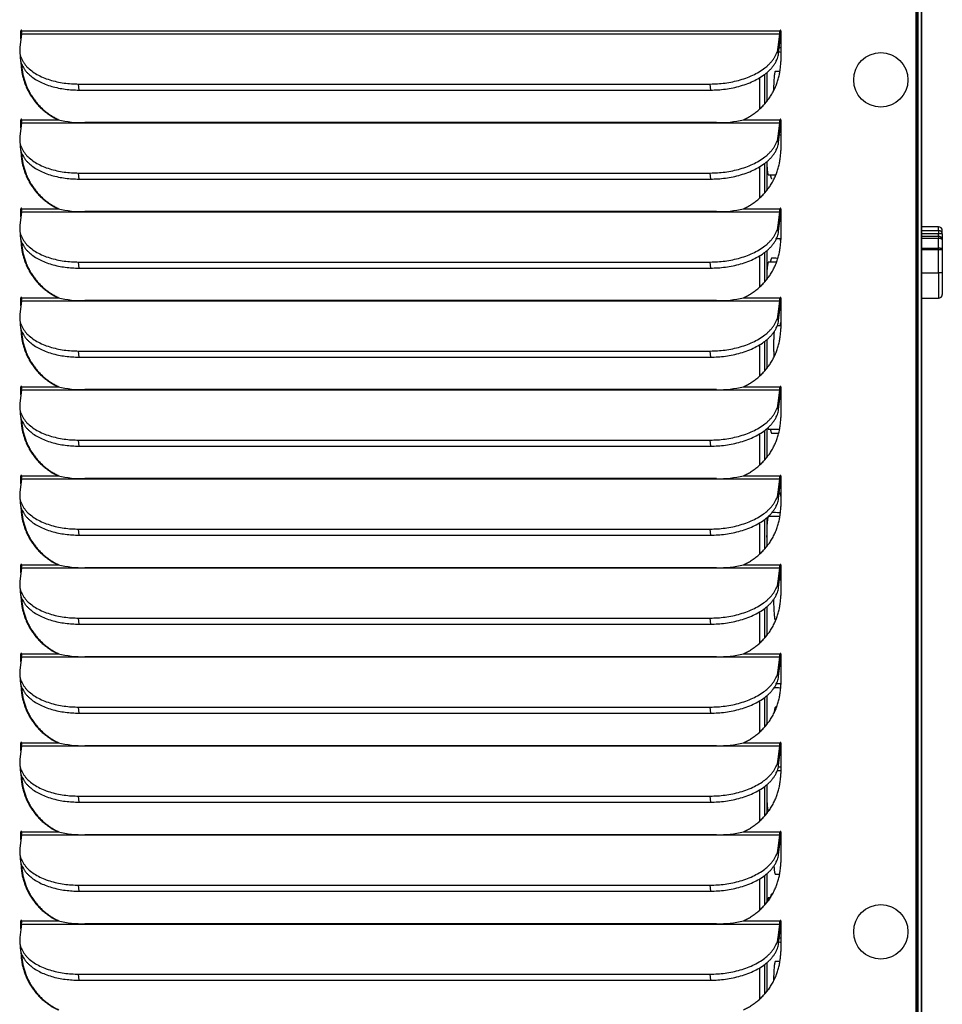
# Model space of a CAD drawing. Header units: inches. Extents: x -1 to 108, y 3 to 86.
# Tile 13 of 17: x 51 to 58, y 54 to 62. Entities that reach past the tile are written whole.
import ezdxf

# ---------------------------------------------------------------- set-up
doc = ezdxf.new("R2010")
doc.units = ezdxf.units.IN
doc.header["$LTSCALE"] = 12
doc.header["$MEASUREMENT"] = 0

msp = doc.modelspace()

# ---------------------------------------------------------------- linework, layer by layer
for p, q in [((57.941, 40.3213), (57.941, 75.7492)), ((57.946, 40.3213), (57.946, 75.7492)), ((57.9548, 40.9723), (57.9548, 75.5853)), ((57.9809, 75.5853), (57.9809, 41.0023)), ((57.9461, 40.9723), (57.9461, 75.374)), ((57.9511, 40.9723), (57.9511, 75.374)), ((57.981, 40.3213), (57.981, 72.9083)), ((50.9027, 61.7617), (50.8894, 61.6545)), ((50.9029, 61.7871), (50.8979, 61.7871)), ((50.8979, 61.7229), (50.8979, 61.7871)), ((50.9027, 61.7617), (56.8679, 61.7617)), ((50.9029, 61.7637), (50.9029, 61.7871)), ((50.9039, 61.7871), (56.8691, 61.7871)), ((56.8546, 61.6545), (56.8679, 61.7617)), ((56.8741, 61.7871), (56.8691, 61.7871)), ((56.875, 61.7871), (56.875, 61.5461)), ((56.8575, 61.607), (56.8546, 61.6545)), ((56.8575, 61.607), (56.8708, 61.7141)), ((56.8633, 61.6539), (56.875, 61.6539)), ((50.8884, 61.6241), (50.8913, 61.5766)), ((56.7086, 61.4169), (56.7086, 61.1703)), ((56.7478, 61.4432), (56.7478, 61.21)), ((56.7642, 61.4561), (56.7642, 61.2294)), ((56.8688, 61.4664), (56.8322, 61.4664)), ((51.3547, 61.3202), (51.3518, 61.3678)), ((51.3518, 61.3678), (56.3208, 61.3678)), ((56.3237, 61.3202), (56.3208, 61.3678)), ((51.3547, 61.3202), (56.3237, 61.3202)), ((50.9027, 61.0617), (50.8894, 60.9545)), ((50.9029, 61.0871), (50.8979, 61.0871)), ((50.8979, 61.0229), (50.8979, 61.0871)), ((50.9027, 61.0617), (56.8679, 61.0617)), ((50.9029, 61.0637), (50.9029, 61.0871)), ((50.9039, 61.0871), (51.1898, 61.0871)), ((51.1898, 61.0871), (51.1949, 61.0871)), ((56.3701, 61.0641), (51.4011, 61.0641)), ((56.5831, 61.0871), (56.8691, 61.0871)), ((56.8546, 60.9545), (56.8679, 61.0617)), ((56.8741, 61.0871), (56.8691, 61.0871)), ((56.875, 61.0871), (56.875, 60.8461)), ((56.8575, 60.907), (56.8546, 60.9545)), ((56.8575, 60.907), (56.8708, 61.0141)), ((56.875, 60.9664), (56.8649, 60.9664)), ((50.8884, 60.9241), (50.8913, 60.8766)), ((56.7086, 60.7169), (56.7086, 60.4703)), ((56.7478, 60.7432), (56.7478, 60.51)), ((56.7642, 60.7561), (56.7642, 60.5294)), ((51.3547, 60.6202), (51.3518, 60.6678)), ((51.3518, 60.6678), (56.3208, 60.6678)), ((56.3237, 60.6202), (56.3208, 60.6678)), ((56.7778, 60.6539), (56.8373, 60.6539)), ((51.3547, 60.6202), (56.3237, 60.6202)), ((50.9027, 60.3617), (50.8894, 60.2545)), ((50.9029, 60.3871), (50.8979, 60.3871)), ((50.8979, 60.3229), (50.8979, 60.3871)), ((50.9027, 60.3617), (56.8679, 60.3617)), ((50.9029, 60.3637), (50.9029, 60.3871)), ((50.9039, 60.3871), (51.1898, 60.3871)), ((51.1898, 60.3871), (51.1949, 60.3871)), ((56.3701, 60.3641), (51.4011, 60.3641)), ((56.5831, 60.3871), (56.8691, 60.3871)), ((56.8546, 60.2545), (56.8679, 60.3617)), ((56.8741, 60.3871), (56.8691, 60.3871)), ((56.875, 60.3871), (56.875, 60.1461)), ((56.8575, 60.207), (56.8546, 60.2545)), ((56.8575, 60.207), (56.8708, 60.3141)), ((58.1159, 60.2452), (57.9809, 60.2452)), ((58.1159, 60.2146), (58.1159, 60.2452)), ((50.8884, 60.2241), (50.8913, 60.1766)), ((57.9809, 60.2146), (58.1159, 60.2146)), ((58.1159, 60.1885), (57.9809, 60.1885)), ((57.9809, 60.1712), (58.1159, 60.1712)), ((58.1159, 60.2146), (58.1159, 60.1885)), ((58.1159, 60.1712), (58.1159, 60.1885)), ((58.1459, 60.1885), (58.1159, 60.1885)), ((58.1159, 60.1712), (58.1159, 60.1535)), ((58.1459, 60.1885), (58.1459, 60.2152)), ((58.1459, 60.1885), (58.1459, 60.1412)), ((56.8422, 60.1539), (56.875, 60.1539)), ((58.1159, 60.1535), (57.9809, 60.1535)), ((58.1159, 60.077), (58.1159, 60.1535)), ((58.1459, 60.1412), (58.1459, 60.0647)), ((56.7086, 60.0169), (56.7086, 59.7703)), ((56.7478, 60.0432), (56.7478, 59.81)), ((56.7642, 60.0561), (56.7642, 59.8294)), ((57.9809, 60.077), (58.1159, 60.077)), ((58.1159, 60.0647), (57.9809, 60.0647)), ((58.1159, 60.077), (58.1159, 60.0647)), ((58.1159, 59.8822), (58.1159, 60.0647)), ((58.1459, 60.0647), (58.1159, 60.0647)), ((58.1459, 60.0647), (58.1459, 59.8871)), ((51.3547, 59.9202), (51.3518, 59.9678)), ((51.3518, 59.9678), (56.3208, 59.9678)), ((56.3237, 59.9202), (56.3208, 59.9678)), ((56.8422, 59.9664), (56.7778, 59.9664)), ((51.3547, 59.9202), (56.3237, 59.9202)), ((57.9809, 59.8822), (58.1159, 59.8822)), ((58.1159, 59.8822), (58.1159, 59.6832)), ((58.1459, 59.8871), (58.1459, 59.7132)), ((50.9027, 59.6617), (50.8894, 59.5545)), ((50.9029, 59.6871), (50.8979, 59.6871)), ((50.8979, 59.6229), (50.8979, 59.6871)), ((50.9027, 59.6617), (56.8679, 59.6617)), ((50.9029, 59.6637), (50.9029, 59.6871)), ((50.9039, 59.6871), (51.1898, 59.6871)), ((51.1898, 59.6871), (51.1949, 59.6871)), ((56.3701, 59.6641), (51.4011, 59.6641)), ((56.5831, 59.6871), (56.8691, 59.6871)), ((56.8546, 59.5545), (56.8679, 59.6617)), ((56.8741, 59.6871), (56.8691, 59.6871)), ((56.8736, 59.6539), (56.875, 59.6539)), ((56.875, 59.6871), (56.875, 59.4461)), ((57.9809, 59.6832), (58.1159, 59.6832)), ((56.8575, 59.507), (56.8546, 59.5545)), ((56.8575, 59.507), (56.8708, 59.6141)), ((50.8884, 59.5241), (50.8913, 59.4766)), ((56.875, 59.4664), (56.8474, 59.4664)), ((56.7086, 59.3169), (56.7086, 59.0703)), ((56.7478, 59.3432), (56.7478, 59.11)), ((56.7642, 59.3561), (56.7642, 59.1294)), ((51.3547, 59.2202), (51.3518, 59.2678)), ((51.3518, 59.2678), (56.3208, 59.2678)), ((56.3237, 59.2202), (56.3208, 59.2678)), ((51.3547, 59.2202), (56.3237, 59.2202)), ((50.9027, 58.9617), (50.8894, 58.8545)), ((50.9029, 58.9871), (50.8979, 58.9871)), ((50.8979, 58.9229), (50.8979, 58.9871)), ((50.9027, 58.9617), (56.8679, 58.9617)), ((50.9029, 58.9637), (50.9029, 58.9871)), ((50.9039, 58.9871), (51.1898, 58.9871)), ((51.1898, 58.9871), (51.1949, 58.9871)), ((56.3701, 58.9641), (51.4011, 58.9641)), ((56.5831, 58.9871), (56.8691, 58.9871)), ((56.8546, 58.8545), (56.8679, 58.9617)), ((56.8741, 58.9871), (56.8691, 58.9871)), ((56.875, 58.9664), (56.8739, 58.9664)), ((56.875, 58.9871), (56.875, 58.7461)), ((56.8575, 58.807), (56.8546, 58.8545)), ((56.8575, 58.807), (56.8708, 58.9141)), ((50.8884, 58.8241), (50.8913, 58.7766)), ((56.7478, 58.6432), (56.7478, 58.41)), ((56.7642, 58.6561), (56.7642, 58.4294)), ((56.7778, 58.6539), (56.8666, 58.6539)), ((51.3547, 58.5202), (51.3518, 58.5678)), ((51.3518, 58.5678), (56.3208, 58.5678)), ((56.3237, 58.5202), (56.3208, 58.5678)), ((56.7086, 58.6169), (56.7086, 58.3703)), ((51.3547, 58.5202), (56.3237, 58.5202)), ((50.9027, 58.2617), (50.8894, 58.1545)), ((50.9029, 58.2871), (50.8979, 58.2871)), ((50.8979, 58.2229), (50.8979, 58.2871)), ((50.9027, 58.2617), (56.8679, 58.2617)), ((50.9029, 58.2637), (50.9029, 58.2871)), ((50.9039, 58.2871), (51.1898, 58.2871)), ((51.1898, 58.2871), (51.1949, 58.2871)), ((56.3701, 58.2641), (51.4011, 58.2641)), ((56.5831, 58.2871), (56.8691, 58.2871)), ((56.8546, 58.1545), (56.8679, 58.2617)), ((56.8741, 58.2871), (56.8691, 58.2871)), ((56.875, 58.2871), (56.875, 58.0461)), ((56.8575, 58.107), (56.8546, 58.1545)), ((56.8575, 58.107), (56.8708, 58.2141)), ((56.8633, 58.1539), (56.875, 58.1539)), ((50.8884, 58.1241), (50.8913, 58.0766)), ((56.7478, 57.9432), (56.7478, 57.71)), ((56.7642, 57.9561), (56.7642, 57.7294)), ((56.8688, 57.9664), (56.7778, 57.9664)), ((51.3547, 57.8202), (51.3518, 57.8678)), ((51.3518, 57.8678), (56.3208, 57.8678)), ((56.3237, 57.8202), (56.3208, 57.8678)), ((56.7086, 57.9169), (56.7086, 57.6703)), ((51.3547, 57.8202), (56.3237, 57.8202)), ((50.9027, 57.5617), (50.8894, 57.4545)), ((50.9029, 57.5871), (50.8979, 57.5871)), ((50.8979, 57.5229), (50.8979, 57.5871)), ((50.9027, 57.5617), (56.8679, 57.5617)), ((50.9029, 57.5637), (50.9029, 57.5871)), ((50.9039, 57.5871), (51.1898, 57.5871)), ((51.1898, 57.5871), (51.1949, 57.5871)), ((56.3701, 57.5641), (51.4011, 57.5641)), ((56.5831, 57.5871), (56.8691, 57.5871)), ((56.8546, 57.4545), (56.8679, 57.5617)), ((56.8741, 57.5871), (56.8691, 57.5871)), ((56.875, 57.5871), (56.875, 57.3461)), ((56.8575, 57.407), (56.8708, 57.5141)), ((56.875, 57.4664), (56.8649, 57.4664)), ((50.8884, 57.4241), (50.8913, 57.3766)), ((56.8575, 57.407), (56.8546, 57.4545)), ((56.7478, 57.2432), (56.7478, 57.01)), ((56.7642, 57.2561), (56.7642, 57.0294)), ((51.3547, 57.1202), (51.3518, 57.1678)), ((51.3518, 57.1678), (56.3208, 57.1678)), ((56.3237, 57.1202), (56.3208, 57.1678)), ((56.7086, 57.2169), (56.7086, 56.9703)), ((56.8322, 57.1539), (56.8373, 57.1539)), ((51.3547, 57.1202), (56.3237, 57.1202)), ((50.9027, 56.8617), (50.8894, 56.7545)), ((50.9029, 56.8871), (50.8979, 56.8871)), ((50.8979, 56.8229), (50.8979, 56.8871)), ((50.9027, 56.8617), (56.8679, 56.8617)), ((50.9029, 56.8637), (50.9029, 56.8871)), ((50.9039, 56.8871), (51.1898, 56.8871)), ((51.1898, 56.8871), (51.1949, 56.8871)), ((56.3701, 56.8641), (51.4011, 56.8641)), ((56.5831, 56.8871), (56.8691, 56.8871)), ((56.8546, 56.7545), (56.8679, 56.8617)), ((56.8741, 56.8871), (56.8691, 56.8871)), ((56.875, 56.8871), (56.875, 56.6461)), ((56.8575, 56.707), (56.8708, 56.8141)), ((50.8884, 56.7241), (50.8913, 56.6766)), ((56.8575, 56.707), (56.8546, 56.7545)), ((56.8422, 56.6539), (56.875, 56.6539)), ((56.7478, 56.5432), (56.7478, 56.31)), ((56.7642, 56.5561), (56.7642, 56.3294)), ((51.3547, 56.4202), (51.3518, 56.4678)), ((51.3518, 56.4678), (56.3208, 56.4678)), ((56.3237, 56.4202), (56.3208, 56.4678)), ((56.7086, 56.5169), (56.7086, 56.2703)), ((56.8422, 56.4664), (56.8322, 56.4664)), ((51.3547, 56.4202), (56.3237, 56.4202)), ((50.9027, 56.1617), (50.8894, 56.0545)), ((50.9029, 56.1871), (50.8979, 56.1871)), ((50.8979, 56.1229), (50.8979, 56.1871)), ((50.9027, 56.1617), (56.8679, 56.1617)), ((50.9029, 56.1637), (50.9029, 56.1871)), ((50.9039, 56.1871), (51.1898, 56.1871)), ((51.1898, 56.1871), (51.1949, 56.1871)), ((56.3701, 56.1641), (51.4011, 56.1641)), ((56.5831, 56.1871), (56.8691, 56.1871)), ((56.8546, 56.0545), (56.8679, 56.1617)), ((56.8741, 56.1871), (56.8691, 56.1871)), ((56.8736, 56.1539), (56.875, 56.1539)), ((56.875, 56.1871), (56.875, 55.9461)), ((56.8575, 56.007), (56.8708, 56.1141)), ((50.8884, 56.0241), (50.8913, 55.9766)), ((56.8575, 56.007), (56.8546, 56.0545)), ((56.875, 55.9664), (56.8474, 55.9664)), ((56.7478, 55.8432), (56.7478, 55.61)), ((56.7642, 55.8561), (56.7642, 55.6294)), ((51.3547, 55.7202), (51.3518, 55.7678)), ((51.3518, 55.7678), (56.3208, 55.7678)), ((56.3237, 55.7202), (56.3208, 55.7678)), ((56.7086, 55.8169), (56.7086, 55.5703)), ((51.3547, 55.7202), (56.3237, 55.7202)), ((56.7778, 55.6539), (56.7825, 55.6539)), ((50.9027, 55.4617), (50.8894, 55.3545)), ((50.9029, 55.4871), (50.8979, 55.4871)), ((50.8979, 55.4229), (50.8979, 55.4871)), ((50.9027, 55.4617), (56.8679, 55.4617)), ((50.9029, 55.4637), (50.9029, 55.4871)), ((50.9039, 55.4871), (51.1898, 55.4871)), ((51.1898, 55.4871), (51.1949, 55.4871)), ((56.3701, 55.4641), (51.4011, 55.4641)), ((56.5831, 55.4871), (56.8691, 55.4871)), ((56.8546, 55.3545), (56.8679, 55.4617)), ((56.8741, 55.4871), (56.8691, 55.4871)), ((56.875, 55.4664), (56.8739, 55.4664)), ((56.875, 55.4871), (56.875, 55.2461)), ((56.8575, 55.307), (56.8708, 55.4141)), ((50.8884, 55.3241), (50.8913, 55.2766)), ((56.8575, 55.307), (56.8546, 55.3545)), ((56.7478, 55.1432), (56.7478, 54.91)), ((56.7642, 55.1561), (56.7642, 54.9294)), ((56.8322, 55.1539), (56.8666, 55.1539)), ((51.3547, 55.0202), (51.3518, 55.0678)), ((51.3518, 55.0678), (56.3208, 55.0678)), ((56.3237, 55.0202), (56.3208, 55.0678)), ((56.7086, 55.1169), (56.7086, 54.8703)), ((51.3547, 55.0202), (56.3237, 55.0202)), ((56.7911, 54.9664), (56.7778, 54.9664)), ((50.9027, 54.7617), (50.8894, 54.6545)), ((50.9029, 54.7871), (50.8979, 54.7871)), ((50.8979, 54.7229), (50.8979, 54.7871)), ((50.9027, 54.7617), (56.8679, 54.7617)), ((50.9029, 54.7637), (50.9029, 54.7871)), ((50.9039, 54.7871), (51.1898, 54.7871)), ((51.1898, 54.7871), (51.1949, 54.7871)), ((56.3701, 54.7641), (51.4011, 54.7641)), ((56.5831, 54.7871), (56.8691, 54.7871)), ((56.8546, 54.6545), (56.8679, 54.7617)), ((56.8741, 54.7871), (56.8691, 54.7871)), ((56.875, 54.7871), (56.875, 54.5461)), ((56.8575, 54.607), (56.8708, 54.7141)), ((50.8884, 54.6241), (50.8913, 54.5766)), ((56.8575, 54.607), (56.8546, 54.6545)), ((56.8633, 54.6539), (56.875, 54.6539)), ((56.7478, 54.4432), (56.7478, 54.21)), ((56.7642, 54.4561), (56.7642, 54.2294)), ((56.8688, 54.4664), (56.8322, 54.4664)), ((51.3547, 54.3202), (51.3518, 54.3678)), ((51.3518, 54.3678), (56.3208, 54.3678)), ((56.3237, 54.3202), (56.3208, 54.3678)), ((56.7086, 54.4169), (56.7086, 54.1703)), ((51.3547, 54.3202), (56.3237, 54.3202))]:
    msp.add_line(p, q)
for centre, radius, start, end in [((51.3837, 61.8901), 0.8261, 256.42163, 271.20156), ((56.3887, 61.8933), 0.8294, 268.71593, 283.55923), ((51.3837, 61.1901), 0.8261, 256.42163, 271.20156), ((56.3887, 61.1933), 0.8294, 268.71593, 283.55923), ((58.1159, 60.2152), 0.03, 0, 90), ((58.1159, 60.1412), 0.03, 0, 90), ((58.1159, 59.7132), 0.03, 270, 0), ((51.3837, 60.4901), 0.8261, 256.42163, 271.20156), ((56.3887, 60.4933), 0.8294, 268.71593, 283.55923), ((51.3837, 59.7901), 0.8261, 256.42163, 271.20156), ((56.3887, 59.7933), 0.8294, 268.71593, 283.55923), ((51.3837, 59.0901), 0.8261, 256.42163, 271.20156), ((56.3887, 59.0933), 0.8294, 268.71593, 283.55923), ((51.3837, 58.3901), 0.8261, 256.42163, 271.20156), ((56.3887, 58.3933), 0.8294, 268.71593, 283.55923), ((51.3837, 57.6901), 0.8261, 256.42163, 271.20156), ((56.3887, 57.6933), 0.8294, 268.71593, 283.55923), ((51.3837, 56.9901), 0.8261, 256.42163, 271.20156), ((56.3887, 56.9933), 0.8294, 268.71593, 283.55923), ((51.3837, 56.2901), 0.8261, 256.42163, 271.20156), ((56.3887, 56.2933), 0.8294, 268.71593, 283.55923), ((51.3837, 55.5901), 0.8261, 256.42163, 271.20156), ((56.3887, 55.5933), 0.8294, 268.71593, 283.55923)]:
    msp.add_arc(centre, radius, start, end)
for centre, major_axis in [((57.6621, 61.4005), (0, 0.2142)), ((57.6621, 54.7005), (0, -0.2142))]:
    msp.add_ellipse(centre, major_axis=major_axis, ratio=0.996195)
for points, weights in [([(50.9039, 61.7871), (50.9039, 61.7901), (50.9009, 61.7901), (50.8979, 61.7901), (50.8979, 61.7871)], [1, 0.70710678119, 1, 0.707106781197, 1]), ([(56.875, 61.7871), (56.875, 61.7901), (56.8721, 61.7901), (56.8691, 61.7901), (56.8691, 61.7871)], [1, 0.707106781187, 1, 0.707106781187, 1]), ([(50.9039, 61.0871), (50.9039, 61.0901), (50.9009, 61.0901), (50.8979, 61.0901), (50.8979, 61.0871)], [1, 0.707106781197, 1, 0.70710678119, 1]), ([(56.875, 61.0871), (56.875, 61.0901), (56.8721, 61.0901), (56.8691, 61.0901), (56.8691, 61.0871)], [1, 0.707106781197, 1, 0.70710678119, 1]), ([(50.9039, 60.3871), (50.9039, 60.3901), (50.9009, 60.3901), (50.8979, 60.3901), (50.8979, 60.3871)], [1, 0.707106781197, 1, 0.70710678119, 1]), ([(56.875, 60.3871), (56.875, 60.3901), (56.8721, 60.3901), (56.8691, 60.3901), (56.8691, 60.3871)], [1, 0.707106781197, 1, 0.707106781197, 1]), ([(50.9039, 59.6871), (50.9039, 59.6901), (50.9009, 59.6901), (50.8979, 59.6901), (50.8979, 59.6871)], [1, 0.707106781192, 1, 0.707106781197, 1]), ([(56.875, 59.6871), (56.875, 59.6901), (56.8721, 59.6901), (56.8691, 59.6901), (56.8691, 59.6871)], [1, 0.707106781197, 1, 0.70710678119, 1]), ([(50.9039, 58.9871), (50.9039, 58.9901), (50.9009, 58.9901), (50.8979, 58.9901), (50.8979, 58.9871)], [1, 0.707106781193, 1, 0.707106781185, 1]), ([(56.875, 58.9871), (56.875, 58.9901), (56.8721, 58.9901), (56.8691, 58.9901), (56.8691, 58.9871)], [1, 0.70710678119, 1, 0.707106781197, 1]), ([(50.9039, 58.2871), (50.9039, 58.2901), (50.9009, 58.2901), (50.8979, 58.2901), (50.8979, 58.2871)], [1, 0.70710678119, 1, 0.707106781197, 1]), ([(56.875, 58.2871), (56.875, 58.2901), (56.8721, 58.2901), (56.8691, 58.2901), (56.8691, 58.2871)], [1, 0.70710678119, 1, 0.707106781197, 1]), ([(56.7778, 57.9664), (56.7699, 57.9664), (56.766, 57.8881), (56.762, 57.8099), (56.766, 57.7317)], [1, 0.865752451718, 1, 0.865752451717, 1]), ([(56.7778, 57.9664), (56.7699, 57.9664), (56.766, 57.8881), (56.762, 57.8099), (56.766, 57.7317)], [1, 0.865752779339, 1, 0.865752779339, 1]), ([(50.9039, 57.5871), (50.9039, 57.5901), (50.9009, 57.5901), (50.8979, 57.5901), (50.8979, 57.5871)], [1, 0.707106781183, 1, 0.70710678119, 1]), ([(56.875, 57.5871), (56.875, 57.5901), (56.8721, 57.5901), (56.8691, 57.5901), (56.8691, 57.5871)], [1, 0.707106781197, 1, 0.70710678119, 1]), ([(50.9039, 56.8871), (50.9039, 56.8901), (50.9009, 56.8901), (50.8979, 56.8901), (50.8979, 56.8871)], [1, 0.707106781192, 1, 0.707106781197, 1]), ([(56.875, 56.8871), (56.875, 56.8901), (56.8721, 56.8901), (56.8691, 56.8901), (56.8691, 56.8871)], [1, 0.707106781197, 1, 0.70710678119, 1]), ([(50.9039, 56.1871), (50.9039, 56.1901), (50.9009, 56.1901), (50.8979, 56.1901), (50.8979, 56.1871)], [1, 0.70710678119, 1, 0.707106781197, 1]), ([(56.875, 56.1871), (56.875, 56.1901), (56.8721, 56.1901), (56.8691, 56.1901), (56.8691, 56.1871)], [1, 0.707106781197, 1, 0.707106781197, 1]), ([(50.9039, 55.4871), (50.9039, 55.4901), (50.9009, 55.4901), (50.8979, 55.4901), (50.8979, 55.4871)], [1, 0.707106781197, 1, 0.707106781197, 1]), ([(56.875, 55.4871), (56.875, 55.4901), (56.8721, 55.4901), (56.8691, 55.4901), (56.8691, 55.4871)], [1, 0.707106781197, 1, 0.707106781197, 1]), ([(50.9039, 54.7871), (50.9039, 54.7901), (50.9009, 54.7901), (50.8979, 54.7901), (50.8979, 54.7871)], [1, 0.707106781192, 1, 0.707106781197, 1]), ([(56.875, 54.7871), (56.875, 54.7901), (56.8721, 54.7901), (56.8691, 54.7901), (56.8691, 54.7871)], [1, 0.707106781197, 1, 0.70710678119, 1])]:
    msp.add_rational_spline(points, weights, degree=2, knots=[0, 0, 0, 0.5, 0.5, 1, 1, 1])
for points, weights in [([(50.9027, 61.7617), (50.9039, 61.7709), (50.9039, 61.7871)], [1, 0.887010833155, 1]), ([(50.9034, 61.7887), (50.9029, 61.7879), (50.9029, 61.7871)], [1, 0.960657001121, 1]), ([(56.8679, 61.7617), (56.8691, 61.7709), (56.8691, 61.7871)], [1, 0.887010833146, 1]), ([(56.8708, 61.7141), (56.8741, 61.7407), (56.8741, 61.7871)], [1, 0.88701083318, 1]), ([(56.8746, 61.7887), (56.8741, 61.7879), (56.8741, 61.7871)], [1, 0.960657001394, 1]), ([(50.8894, 61.6545), (50.8537, 61.3678), (51.3518, 61.3678)], [1, 0.707106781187, 1]), ([(56.3208, 61.3678), (56.8189, 61.3678), (56.8546, 61.6545)], [1, 0.707106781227, 1]), ([(50.8913, 61.5766), (50.9069, 61.3202), (51.3547, 61.3202)], [1, 0.743706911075, 1]), ([(56.3237, 61.3202), (56.8218, 61.3202), (56.8575, 61.607)], [1, 0.707106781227, 1]), ([(50.8979, 61.5461), (50.8979, 61.223), (51.1898, 61.0871)], [1, 0.842877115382, 1]), ([(50.9034, 61.5236), (50.917, 61.2165), (51.1949, 61.0871)], [1, 0.854609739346, 1]), ([(56.5831, 61.0871), (56.875, 61.223), (56.875, 61.5461)], [1, 0.842877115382, 1]), ([(56.8322, 61.4664), (56.8189, 61.4664), (56.8186, 61.3135)], [1, 0.714537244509, 1]), ([(56.8322, 61.4664), (56.8189, 61.4664), (56.8186, 61.3135)], [1, 0.714537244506, 1]), ([(50.9027, 61.0617), (50.9039, 61.0709), (50.9039, 61.0871)], [1, 0.887010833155, 1]), ([(50.9034, 61.0887), (50.9029, 61.0879), (50.9029, 61.0871)], [1, 0.960657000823, 1]), ([(56.8679, 61.0617), (56.8691, 61.0709), (56.8691, 61.0871)], [1, 0.887010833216, 1]), ([(56.8708, 61.0141), (56.8741, 61.0407), (56.8741, 61.0871)], [1, 0.88701083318, 1]), ([(56.8746, 61.0887), (56.8741, 61.0879), (56.8741, 61.0871)], [1, 0.96065700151, 1]), ([(50.8894, 60.9545), (50.8537, 60.6678), (51.3518, 60.6678)], [1, 0.707106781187, 1]), ([(56.3208, 60.6678), (56.8189, 60.6678), (56.8546, 60.9545)], [1, 0.707106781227, 1]), ([(50.8913, 60.8766), (50.9069, 60.6202), (51.3547, 60.6202)], [1, 0.743706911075, 1]), ([(56.3237, 60.6202), (56.8218, 60.6202), (56.8575, 60.907)], [1, 0.707106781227, 1]), ([(50.8979, 60.8461), (50.8979, 60.523), (51.1898, 60.3871)], [1, 0.842877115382, 1]), ([(50.9034, 60.8236), (50.917, 60.5165), (51.1949, 60.3871)], [1, 0.854609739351, 1]), ([(56.5831, 60.3871), (56.875, 60.523), (56.875, 60.8461)], [1, 0.842877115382, 1]), ([(56.765, 60.7568), (56.7682, 60.6539), (56.7778, 60.6539)], [1, 0.81896982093, 1]), ([(56.765, 60.7568), (56.7682, 60.6539), (56.7778, 60.6539)], [1, 0.818969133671, 1]), ([(56.7936, 60.6539), (56.7978, 60.6227), (56.8027, 60.6227)], [1, 0.957427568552, 1]), ([(50.9027, 60.3617), (50.9039, 60.3709), (50.9039, 60.3871)], [1, 0.887010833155, 1]), ([(50.9034, 60.3887), (50.9029, 60.3879), (50.9029, 60.3871)], [1, 0.960657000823, 1]), ([(56.8679, 60.3617), (56.8691, 60.3709), (56.8691, 60.3871)], [1, 0.887010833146, 1]), ([(56.8708, 60.3141), (56.8741, 60.3407), (56.8741, 60.3871)], [1, 0.887010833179, 1]), ([(56.8746, 60.3887), (56.8741, 60.3879), (56.8741, 60.3871)], [1, 0.960657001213, 1]), ([(50.8894, 60.2545), (50.8537, 59.9678), (51.3518, 59.9678)], [1, 0.707106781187, 1]), ([(56.3208, 59.9678), (56.8189, 59.9678), (56.8546, 60.2545)], [1, 0.707106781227, 1]), ([(50.8913, 60.1766), (50.9069, 59.9202), (51.3547, 59.9202)], [1, 0.743706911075, 1]), ([(56.3237, 59.9202), (56.8218, 59.9202), (56.8575, 60.207)], [1, 0.707106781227, 1]), ([(58.1459, 60.1885), (58.1459, 60.2146), (58.1159, 60.2146)], [1, 0.707106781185, 1]), ([(50.8979, 60.1461), (50.8979, 59.823), (51.1898, 59.6871)], [1, 0.842877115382, 1]), ([(50.9034, 60.1236), (50.917, 59.8165), (51.1949, 59.6871)], [1, 0.854609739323, 1]), ([(56.5831, 59.6871), (56.875, 59.823), (56.875, 60.1461)], [1, 0.842877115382, 1]), ([(56.8691, 60.1539), (56.8717, 60.1342), (56.8747, 60.1268)], [1, 0.982493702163, 1]), ([(58.1459, 60.1412), (58.1459, 60.1535), (58.1159, 60.1535)], [1, 0.707106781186, 1]), ([(58.1459, 60.0647), (58.1459, 60.077), (58.1159, 60.077)], [1, 0.707106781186, 1]), ([(56.7778, 59.9664), (56.7658, 59.9664), (56.7643, 59.8295)], [1, 0.749712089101, 1]), ([(56.7778, 59.9664), (56.7658, 59.9664), (56.7643, 59.8295)], [1, 0.749712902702, 1]), ([(56.8027, 59.9977), (56.7978, 59.9977), (56.7936, 59.9664)], [1, 0.957426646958, 1]), ([(50.9027, 59.6617), (50.9039, 59.6709), (50.9039, 59.6871)], [1, 0.887010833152, 1]), ([(50.9034, 59.6887), (50.9029, 59.6879), (50.9029, 59.6871)], [1, 0.960657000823, 1]), ([(56.8679, 59.6617), (56.8691, 59.6709), (56.8691, 59.6871)], [1, 0.887010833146, 1]), ([(56.8708, 59.6141), (56.8741, 59.6407), (56.8741, 59.6871)], [1, 0.887010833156, 1]), ([(56.8746, 59.6887), (56.8741, 59.6879), (56.8741, 59.6871)], [1, 0.960657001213, 1]), ([(50.8894, 59.5545), (50.8537, 59.2678), (51.3518, 59.2678)], [1, 0.707106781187, 1]), ([(56.3208, 59.2678), (56.8189, 59.2678), (56.8546, 59.5545)], [1, 0.707106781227, 1]), ([(50.8913, 59.4766), (50.9069, 59.2202), (51.3547, 59.2202)], [1, 0.743706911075, 1]), ([(56.3237, 59.2202), (56.8218, 59.2202), (56.8575, 59.507)], [1, 0.707106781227, 1]), ([(56.875, 59.4942), (56.8718, 59.4871), (56.8691, 59.4664)], [1, 0.980636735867, 1]), ([(50.8979, 59.4461), (50.8979, 59.123), (51.1898, 58.9871)], [1, 0.842877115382, 1]), ([(50.9034, 59.4236), (50.917, 59.1165), (51.1949, 58.9871)], [1, 0.854609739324, 1]), ([(56.5831, 58.9871), (56.875, 59.123), (56.875, 59.4461)], [1, 0.842877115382, 1]), ([(56.8225, 59.419), (56.8145, 59.3248), (56.8212, 59.2185)], [1, 0.765732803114, 1]), ([(56.8225, 59.419), (56.8145, 59.3248), (56.8212, 59.2185)], [1, 0.765732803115, 1]), ([(50.9027, 58.9617), (50.9039, 58.9709), (50.9039, 58.9871)], [1, 0.887010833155, 1]), ([(50.9034, 58.9887), (50.9029, 58.9879), (50.9029, 58.9871)], [1, 0.960657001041, 1]), ([(56.8679, 58.9617), (56.8691, 58.9709), (56.8691, 58.9871)], [1, 0.887010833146, 1]), ([(56.8708, 58.9141), (56.8741, 58.9407), (56.8741, 58.9871)], [1, 0.88701083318, 1]), ([(56.8746, 58.9887), (56.8741, 58.9879), (56.8741, 58.9871)], [1, 0.960657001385, 1]), ([(50.8894, 58.8545), (50.8537, 58.5678), (51.3518, 58.5678)], [1, 0.707106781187, 1]), ([(56.3208, 58.5678), (56.8189, 58.5678), (56.8546, 58.8545)], [1, 0.707106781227, 1]), ([(50.8913, 58.7766), (50.9069, 58.5202), (51.3547, 58.5202)], [1, 0.743706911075, 1]), ([(56.3237, 58.5202), (56.8218, 58.5202), (56.8575, 58.807)], [1, 0.707106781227, 1]), ([(50.8979, 58.7461), (50.8979, 58.423), (51.1898, 58.2871)], [1, 0.842877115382, 1]), ([(50.9034, 58.7236), (50.917, 58.4165), (51.1949, 58.2871)], [1, 0.854609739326, 1]), ([(56.5831, 58.2871), (56.875, 58.423), (56.875, 58.7461)], [1, 0.842877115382, 1]), ([(56.773, 58.6637), (56.7753, 58.6539), (56.7778, 58.6539)], [1, 0.984127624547, 1]), ([(56.773, 58.6637), (56.7753, 58.6539), (56.7778, 58.6539)], [1, 0.984127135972, 1]), ([(56.7936, 58.6539), (56.7978, 58.6227), (56.8027, 58.6227)], [1, 0.957427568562, 1]), ([(50.9027, 58.2617), (50.9039, 58.2709), (50.9039, 58.2871)], [1, 0.887010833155, 1]), ([(50.9034, 58.2887), (50.9029, 58.2879), (50.9029, 58.2871)], [1, 0.960657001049, 1]), ([(56.8679, 58.2617), (56.8691, 58.2709), (56.8691, 58.2871)], [1, 0.887010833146, 1]), ([(56.8708, 58.2141), (56.8741, 58.2407), (56.8741, 58.2871)], [1, 0.88701083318, 1]), ([(56.8746, 58.2887), (56.8741, 58.2879), (56.8741, 58.2871)], [1, 0.960657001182, 1]), ([(50.8894, 58.1545), (50.8537, 57.8678), (51.3518, 57.8678)], [1, 0.707106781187, 1]), ([(56.3208, 57.8678), (56.8189, 57.8678), (56.8546, 58.1545)], [1, 0.707106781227, 1]), ([(56.8691, 58.1539), (56.8718, 58.1332), (56.875, 58.1261)], [1, 0.980636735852, 1]), ([(50.8913, 58.0766), (50.9069, 57.8202), (51.3547, 57.8202)], [1, 0.743706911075, 1]), ([(56.3237, 57.8202), (56.8218, 57.8202), (56.8575, 58.107)], [1, 0.707106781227, 1]), ([(50.8979, 58.0461), (50.8979, 57.723), (51.1898, 57.5871)], [1, 0.842877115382, 1]), ([(50.9034, 58.0236), (50.917, 57.7165), (51.1949, 57.5871)], [1, 0.85460973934, 1]), ([(56.5831, 57.5871), (56.875, 57.723), (56.875, 58.0461)], [1, 0.842877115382, 1]), ([(50.9027, 57.5617), (50.9039, 57.5709), (50.9039, 57.5871)], [1, 0.887010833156, 1]), ([(50.9034, 57.5887), (50.9029, 57.5879), (50.9029, 57.5871)], [1, 0.960657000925, 1]), ([(56.8679, 57.5617), (56.8691, 57.5709), (56.8691, 57.5871)], [1, 0.887010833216, 1]), ([(56.8708, 57.5141), (56.8741, 57.5407), (56.8741, 57.5871)], [1, 0.887010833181, 1]), ([(56.8746, 57.5887), (56.8741, 57.5879), (56.8741, 57.5871)], [1, 0.960657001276, 1]), ([(56.875, 57.4942), (56.8718, 57.4871), (56.8691, 57.4664)], [1, 0.980636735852, 1]), ([(50.8894, 57.4545), (50.8537, 57.1678), (51.3518, 57.1678)], [1, 0.707106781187, 1]), ([(56.3208, 57.1678), (56.8189, 57.1678), (56.8546, 57.4545)], [1, 0.707106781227, 1]), ([(56.3237, 57.1202), (56.8218, 57.1202), (56.8575, 57.407)], [1, 0.707106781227, 1]), ([(50.8913, 57.3766), (50.9069, 57.1202), (51.3547, 57.1202)], [1, 0.743706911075, 1]), ([(50.8979, 57.3461), (50.8979, 57.023), (51.1898, 56.8871)], [1, 0.842877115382, 1]), ([(50.9034, 57.3236), (50.917, 57.0165), (51.1949, 56.8871)], [1, 0.854609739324, 1]), ([(56.5831, 56.8871), (56.875, 57.023), (56.875, 57.3461)], [1, 0.842877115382, 1]), ([(56.8186, 57.3135), (56.8183, 57.1539), (56.8322, 57.1539)], [1, 0.699403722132, 1]), ([(56.8186, 57.3135), (56.8183, 57.1539), (56.8322, 57.1539)], [1, 0.699403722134, 1]), ([(50.9027, 56.8617), (50.9039, 56.8709), (50.9039, 56.8871)], [1, 0.887010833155, 1]), ([(50.9034, 56.8887), (50.9029, 56.8879), (50.9029, 56.8871)], [1, 0.960657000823, 1]), ([(56.8679, 56.8617), (56.8691, 56.8709), (56.8691, 56.8871)], [1, 0.887010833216, 1]), ([(56.8708, 56.8141), (56.8741, 56.8407), (56.8741, 56.8871)], [1, 0.88701083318, 1]), ([(56.8746, 56.8887), (56.8741, 56.8879), (56.8741, 56.8871)], [1, 0.960657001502, 1]), ([(50.8894, 56.7545), (50.8537, 56.4678), (51.3518, 56.4678)], [1, 0.707106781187, 1]), ([(56.3208, 56.4678), (56.8189, 56.4678), (56.8546, 56.7545)], [1, 0.707106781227, 1]), ([(56.3237, 56.4202), (56.8218, 56.4202), (56.8575, 56.707)], [1, 0.707106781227, 1]), ([(50.8913, 56.6766), (50.9069, 56.4202), (51.3547, 56.4202)], [1, 0.743706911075, 1]), ([(50.8979, 56.6461), (50.8979, 56.323), (51.1898, 56.1871)], [1, 0.842877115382, 1]), ([(50.9034, 56.6236), (50.917, 56.3165), (51.1949, 56.1871)], [1, 0.854609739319, 1]), ([(56.5831, 56.1871), (56.875, 56.323), (56.875, 56.6461)], [1, 0.842877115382, 1]), ([(56.8322, 56.4664), (56.8267, 56.4664), (56.8227, 56.4215)], [1, 0.925381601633, 1]), ([(56.8322, 56.4664), (56.8267, 56.4664), (56.8227, 56.4215)], [1, 0.925381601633, 1]), ([(50.9027, 56.1617), (50.9039, 56.1709), (50.9039, 56.1871)], [1, 0.887010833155, 1]), ([(50.9034, 56.1887), (50.9029, 56.1879), (50.9029, 56.1871)], [1, 0.960657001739, 1]), ([(56.8679, 56.1617), (56.8691, 56.1709), (56.8691, 56.1871)], [1, 0.887010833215, 1]), ([(56.8708, 56.1141), (56.8741, 56.1407), (56.8741, 56.1871)], [1, 0.88701083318, 1]), ([(56.8746, 56.1887), (56.8741, 56.1879), (56.8741, 56.1871)], [1, 0.960657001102, 1]), ([(56.8726, 56.1339), (56.8738, 56.1289), (56.875, 56.1261)], [1, 0.996948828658, 1]), ([(50.8894, 56.0545), (50.8537, 55.7678), (51.3518, 55.7678)], [1, 0.707106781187, 1]), ([(56.3208, 55.7678), (56.8189, 55.7678), (56.8546, 56.0545)], [1, 0.707106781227, 1]), ([(56.3237, 55.7202), (56.8218, 55.7202), (56.8575, 56.007)], [1, 0.707106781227, 1]), ([(50.8913, 55.9766), (50.9069, 55.7202), (51.3547, 55.7202)], [1, 0.743706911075, 1]), ([(50.8979, 55.9461), (50.8979, 55.623), (51.1898, 55.4871)], [1, 0.842877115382, 1]), ([(50.9034, 55.9236), (50.917, 55.6165), (51.1949, 55.4871)], [1, 0.854609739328, 1]), ([(56.5831, 55.4871), (56.875, 55.623), (56.875, 55.9461)], [1, 0.842877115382, 1]), ([(56.7648, 55.8566), (56.7593, 55.6539), (56.7778, 55.6539)], [1, 0.592665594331, 1]), ([(56.7648, 55.8566), (56.7593, 55.6539), (56.7778, 55.6539)], [1, 0.592664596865, 1]), ([(50.9027, 55.4617), (50.9039, 55.4709), (50.9039, 55.4871)], [1, 0.887010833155, 1]), ([(50.9034, 55.4887), (50.9029, 55.4879), (50.9029, 55.4871)], [1, 0.960657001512, 1]), ([(56.8679, 55.4617), (56.8691, 55.4709), (56.8691, 55.4871)], [1, 0.887010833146, 1]), ([(56.8708, 55.4141), (56.8741, 55.4407), (56.8741, 55.4871)], [1, 0.88701083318, 1]), ([(56.8746, 55.4887), (56.8741, 55.4879), (56.8741, 55.4871)], [1, 0.960657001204, 1]), ([(50.8894, 55.3545), (50.8537, 55.0678), (51.3518, 55.0678)], [1, 0.707106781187, 1]), ([(56.3208, 55.0678), (56.8189, 55.0678), (56.8546, 55.3545)], [1, 0.707106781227, 1]), ([(56.3237, 55.0202), (56.8218, 55.0202), (56.8575, 55.307)], [1, 0.707106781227, 1]), ([(50.8913, 55.2766), (50.9069, 55.0202), (51.3547, 55.0202)], [1, 0.743706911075, 1]), ([(50.8979, 55.2461), (50.8979, 54.923), (51.1898, 54.7871)], [1, 0.842877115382, 1]), ([(50.9034, 55.2236), (50.917, 54.9165), (51.1949, 54.7871)], [1, 0.854609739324, 1]), ([(56.5831, 54.7871), (56.875, 54.923), (56.875, 55.2461)], [1, 0.842877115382, 1]), ([(56.8213, 55.2173), (56.8254, 55.1539), (56.8322, 55.1539)], [1, 0.89284069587, 1]), ([(56.8213, 55.2173), (56.8254, 55.1539), (56.8322, 55.1539)], [1, 0.89284069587, 1]), ([(56.8027, 54.9977), (56.7982, 54.9977), (56.7943, 54.9714)], [1, 0.964397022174, 1]), ([(56.7778, 54.9664), (56.7734, 54.9664), (56.7698, 54.9366)], [1, 0.951077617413, 1]), ([(56.7778, 54.9664), (56.7734, 54.9664), (56.7698, 54.9366)], [1, 0.951078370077, 1]), ([(50.9027, 54.7617), (50.9039, 54.7709), (50.9039, 54.7871)], [1, 0.887010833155, 1]), ([(50.9034, 54.7887), (50.9029, 54.7879), (50.9029, 54.7871)], [1, 0.960657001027, 1]), ([(56.8679, 54.7617), (56.8691, 54.7709), (56.8691, 54.7871)], [1, 0.887010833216, 1]), ([(56.8708, 54.7141), (56.8741, 54.7407), (56.8741, 54.7871)], [1, 0.88701083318, 1]), ([(56.8746, 54.7887), (56.8741, 54.7879), (56.8741, 54.7871)], [1, 0.960657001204, 1]), ([(50.8894, 54.6545), (50.8537, 54.3678), (51.3518, 54.3678)], [1, 0.707106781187, 1]), ([(56.3208, 54.3678), (56.8189, 54.3678), (56.8546, 54.6545)], [1, 0.707106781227, 1]), ([(56.3237, 54.3202), (56.8218, 54.3202), (56.8575, 54.607)], [1, 0.707106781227, 1]), ([(50.8913, 54.5766), (50.9069, 54.3202), (51.3547, 54.3202)], [1, 0.743706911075, 1]), ([(50.8979, 54.5461), (50.8979, 54.223), (51.1898, 54.0871)], [1, 0.842877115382, 1]), ([(50.9034, 54.5236), (50.917, 54.2165), (51.1949, 54.0871)], [1, 0.854609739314, 1]), ([(56.5831, 54.0871), (56.875, 54.223), (56.875, 54.5461)], [1, 0.842877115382, 1]), ([(56.8322, 54.4664), (56.8189, 54.4664), (56.8186, 54.3135)], [1, 0.714537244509, 1]), ([(56.8322, 54.4664), (56.8189, 54.4664), (56.8186, 54.3135)], [1, 0.714537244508, 1])]:
    msp.add_rational_spline(points, weights, degree=2)
for points in [[(56.8592, 61.6206), (56.8653, 61.6202), (56.8715, 61.6197), (56.8777, 61.6191)], [(56.8775, 60.9951), (56.8745, 60.9953), (56.8715, 60.9955), (56.8685, 60.9956)], [(56.8489, 59.9965), (56.8338, 59.997), (56.8182, 59.9973), (56.8013, 59.9977)], [(56.8692, 59.6198), (56.872, 59.6196), (56.8748, 59.6193), (56.8777, 59.6191)], [(56.8662, 57.9957), (56.8456, 57.9967), (56.8247, 57.9972), (56.8013, 57.9977)], [(56.8775, 55.9951), (56.8698, 55.9956), (56.8621, 55.996), (56.8543, 55.9963)], [(56.8592, 54.6206), (56.8653, 54.6202), (56.8715, 54.6197), (56.8777, 54.6191)]]:
    msp.add_open_spline(points, degree=3)
for points, knots in [([(58.1459, 59.8871), (58.1459, 59.8864), (58.1451, 59.8858), (58.1421, 59.8846), (58.1399, 59.884), (58.1344, 59.8831), (58.1311, 59.8828), (58.1238, 59.8823), (58.1199, 59.8822), (58.1159, 59.8822)], [0, 0, 0, 0, 0.25, 0.25, 0.5, 0.5, 0.75, 0.75, 1, 1, 1, 1]), ([(56.8013, 58.6227), (56.8142, 58.6225), (56.8305, 58.6223), (56.8476, 58.6214), (56.8532, 58.621)], [0, 0, 0, 0, 0.02761924, 0.04105846, 0.04105846, 0.04105846, 0.04105846]), ([(56.8174, 56.6224), (56.8239, 56.6223), (56.8432, 56.6218), (56.8637, 56.6204), (56.8777, 56.6191)], [0.01212741, 0.01212741, 0.01212741, 0.01212741, 0.02761924, 0.06025223, 0.06025223, 0.06025223, 0.06025223])]:
    msp.add_open_spline(points, degree=3, knots=knots)

doc.saveas('drawing.dxf')
